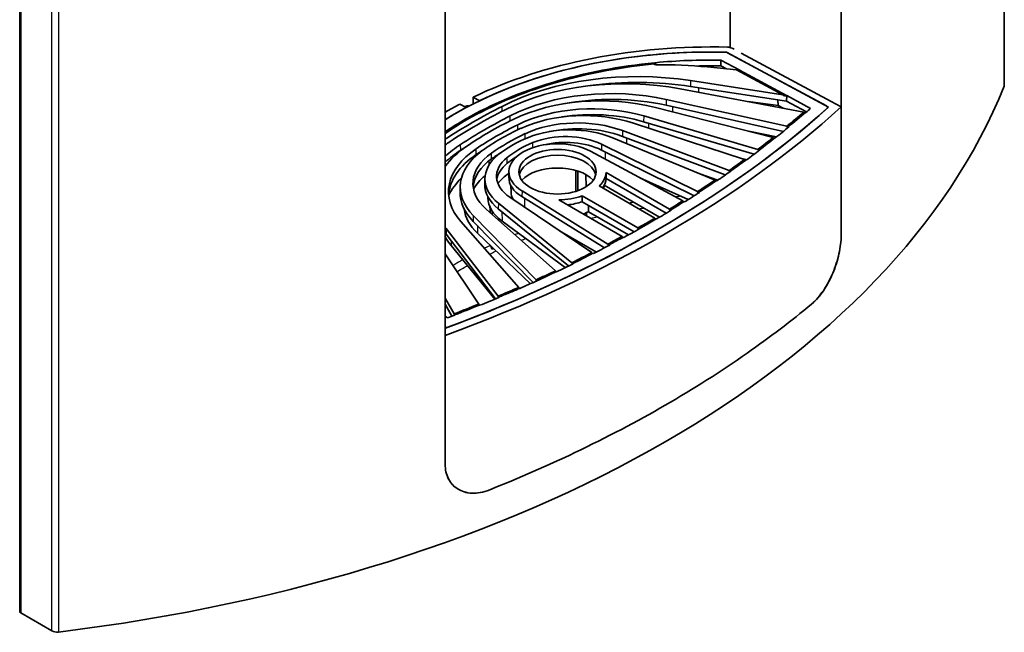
# Model space of a CAD drawing. Header units: millimetres. Extents: x 337 to 2741, y 389 to 1833.
# Tile 13 of 24: x 1891 to 2173, y 389 to 565. Entities that reach past the tile are written whole.
import ezdxf

# ---------------------------------------------------------------- set-up
doc = ezdxf.new("R2010")
doc.units = ezdxf.units.MM
doc.header["$LTSCALE"] = 5
doc.layers.add('0_CWD_4', color=7, linetype='Continuous', lineweight=25)
doc.layers.add('0_CWD_Line_035', color=7, linetype='Continuous', lineweight=35)

msp = doc.modelspace()

# ---------------------------------------------------------------- linework, layer by layer
at = {"layer": '0_CWD_4'}
for p, q in [((2172.67, 545.53), (2172.67, 913.69)), ((1891.74, 762.77), (1891.74, 395)), ((1900.64, 389.86), (1900.64, 757.97)), ((1902.47, 757.69), (1902.47, 389.53)), ((2073.05, 552.27), (2073.05, 551.66)), ((2083.1, 547.14), (2083.09, 545.49)), ((2085.31, 545.14), (2085.32, 543.82)), ((2076.15, 541.75), (2076.14, 540.09)), ((2029.29, 538.4), (2029.27, 539.79)), ((2077.88, 539.71), (2077.89, 538.24)), ((2121.9, 539.92), (2121.9, 539.92)), ((2031.58, 535.64), (2031.55, 537.08)), ((2033.73, 533.1), (2033.71, 534.53)), ((2069.7, 537.03), (2069.68, 535.38)), ((2071.05, 534.98), (2071.06, 533.59)), ((2035.88, 530.54), (2035.86, 531.98)), ((2063.63, 532.84), (2063.61, 531.19)), ((2017.41, 527.25), (2017.38, 528.9)), ((2038.05, 528), (2038.03, 529.41)), ((2057.68, 528.94), (2057.66, 527.29)), ((2064.79, 530.75), (2064.8, 529.13)), ((2016.49, 526.36), (2016.49, 526.63)), ((2021.82, 526.01), (2021.8, 527.65)), ((2026.24, 524.76), (2026.21, 526.41)), ((2058.65, 526.8), (2058.68, 524.71)), ((2021.09, 525.03), (2021.1, 525.5)), ((2025.51, 523.02), (2025.53, 524.24)), ((2030.68, 523.51), (2030.66, 525.16)), ((2034.93, 515.63), (2034.9, 513.99)), ((2028.18, 512.11), (2028.15, 510.46)), ((2035.64, 513.53), (2035.67, 510.97)), ((2029.19, 509.62), (2029.23, 506.98)), ((2021.01, 508.55), (2020.98, 506.91)), ((2013.26, 504.92), (2013.23, 503.27)), ((2022.18, 505.69), (2022.22, 503.53)), ((2014.65, 501.41), (2014.68, 499.99))]:
    msp.add_line(p, q, dxfattribs=at)
for points, knots in [([(2019.08, 535.89), (2019.08, 535.89), (2019.08, 535.89), (2019.08, 535.89), (2019.05, 535.91), (2019.02, 535.94), (2019, 535.97), (2018.97, 535.99), (2018.95, 536.03), (2018.94, 536.06), (2018.91, 536.11), (2018.91, 536.16), (2018.91, 536.2)], [0.4996703, 0.4996703, 0.4996703, 0.4996703, 0.4999993, 0.4999993, 0.4999993, 0.6249989, 0.6249989, 0.6249989, 0.7499985, 0.7499985, 0.7499985, 0.9999986, 0.9999986, 0.9999986, 0.9999986]), ([(2033.97, 503.48), (2033.85, 503.44), (2033.51, 503.3), (2033.16, 503.16), (2032.93, 503.07)], [0.72778231, 0.72778231, 0.72778231, 0.72778231, 0.74350981, 0.77593635, 0.77593635, 0.77593635, 0.77593635]), ([(2025.9, 500.02), (2025.64, 499.89), (2025.37, 499.77), (2025.11, 499.64), (2024.8, 499.5), (2024.5, 499.35), (2024.2, 499.2)], [0.0127432, 0.0127432, 0.0127432, 0.0127432, 0.1002466, 0.1002466, 0.1002466, 0.2007374, 0.2007374, 0.2007374, 0.2007374]), ([(2025.65, 497.56), (2025.8, 497.63), (2026.42, 497.93), (2027.06, 498.23), (2027.55, 498.45)], [0.5598701, 0.5598701, 0.5598701, 0.5598701, 0.56339513, 0.57475428, 0.57475428, 0.57475428, 0.57475428]), ([(2016.39, 492.53), (2017.06, 492.94), (2018.05, 493.53), (2019.05, 494.1), (2019.37, 494.28)], [0.482003, 0.482003, 0.482003, 0.482003, 0.49999996, 0.5080886, 0.5080886, 0.5080886, 0.5080886])]:
    msp.add_open_spline(points, degree=3, knots=knots, dxfattribs=at)
for points in [[(2066.89, 512.37), (2066.42, 512.29), (2065.96, 512.21), (2065.49, 512.13)], [(2080.35, 514.08), (2079.81, 514.03), (2079.26, 513.98), (2078.72, 513.92)], [(2068.31, 510.51), (2068.78, 510.58), (2069.26, 510.66), (2069.73, 510.73)], [(2054.66, 507.77), (2055.26, 507.91), (2055.85, 508.06), (2056.45, 508.19)], [(2034.7, 501.5), (2035.12, 501.67), (2035.54, 501.84), (2035.97, 502)], [(2017.33, 495.56), (2016.62, 495.14), (2015.91, 494.72), (2015.21, 494.3)], [(2018, 495.94), (2017.78, 495.81), (2017.56, 495.69), (2017.33, 495.56)]]:
    msp.add_open_spline(points, degree=3, dxfattribs=at)
at = {"layer": '0_CWD_Line_035'}
for p, q in [((2172.72, 545.81), (2172.72, 913.96)), ((1891.42, 395.44), (1891.42, 763.18)), ((2126.11, 502.88), (2126.11, 719.25)), ((2094.41, 694.53), (2094.41, 556.61)), ((2012.97, 653.93), (2012.97, 437.56)), ((2093.38, 555.27), (2122.51, 539.59)), ((2121.9, 539.92), (2093.65, 555.13)), ((2095.51, 556.1), (2094.96, 556.4)), ((2097.57, 554.99), (2123.27, 541.16)), ((2091.75, 551.36), (2091.76, 553.01)), ((2091.75, 551.36), (2093.37, 550.49)), ((2097.17, 550.1), (2091.76, 553.01)), ((2087.88, 551.05), (2096.2, 550.2)), ((2092.54, 550.94), (2092.54, 550.57)), ((2096.2, 550.2), (2109.46, 543.06)), ((2097.11, 550.11), (2097.17, 550.1)), ((2110.49, 542.9), (2097.11, 550.11)), ((2109.46, 543.06), (2083.1, 547.14)), ((2080.15, 544.79), (2115.48, 538.16)), ((2083.09, 545.49), (2110.54, 541.24)), ((2018.94, 539.42), (2017.17, 540.44)), ((2020.97, 542.38), (2022.74, 541.36)), ((2076.14, 540.09), (2109.61, 532.64)), ((2110.58, 534.08), (2076.15, 541.75)), ((2099.53, 541.15), (2108.07, 540.07)), ((2108.05, 541.63), (2108.07, 540.07)), ((2110.56, 542.89), (2110.49, 542.9)), ((2110.56, 542.89), (2110.54, 541.24)), ((2110.54, 541.24), (2116.21, 538.19)), ((2117.38, 539.22), (2110.56, 542.89)), ((2123.27, 541.16), (2126.11, 539.62)), ((2073.09, 539.46), (2106.69, 530.9)), ((2108.07, 540.07), (2109.54, 539.28)), ((2115.97, 538.07), (2116.05, 538.05)), ((2126.11, 539.62), (2126.11, 502.88)), ((2012.97, 536.38), (2013.33, 536.18)), ((2066.79, 534.99), (2098.54, 524.61)), ((2069.68, 535.38), (2101.27, 526.13)), ((2102.34, 527.47), (2069.7, 537.03)), ((2094.08, 521.43), (2063.63, 532.84)), ((2099.71, 532.68), (2107.65, 531.06)), ((2111.2, 533.94), (2111.05, 533.97)), ((2085.07, 515.44), (2057.68, 528.94)), ((2060.63, 530.85), (2090.08, 518.72)), ((2063.61, 531.19), (2093.01, 520.17)), ((2107.15, 530.79), (2107.27, 530.76)), ((2054.52, 526.95), (2080.85, 512.77)), ((2057.66, 527.29), (2084.13, 514.24)), ((2102.85, 527.32), (2102.79, 527.34)), ((2032.57, 524.55), (2032.57, 524.88)), ((2033.06, 525.1), (2033.06, 525.2)), ((2098.13, 524.75), (2099.06, 524.49)), ((2098.98, 524.47), (2099.02, 524.46)), ((2031.2, 521.19), (2031.17, 519.56)), ((2050.85, 515.67), (2050.88, 521.27)), ((2077.06, 510.41), (2058.93, 520.88)), ((2085.74, 520.51), (2090.88, 518.71)), ((2094.55, 521.25), (2094.5, 521.27)), ((2024.33, 519.19), (2024.3, 517.56)), ((2028.11, 517.6), (2028.11, 517.83)), ((2053.26, 516.82), (2053.21, 520.27)), ((2076.15, 509.27), (2058.96, 519.2)), ((2068.57, 519.39), (2082.42, 513.14)), ((2090.5, 518.55), (2090.59, 518.51)), ((2017.27, 516.96), (2017.24, 515.33)), ((2031.82, 515.28), (2031.78, 517.11)), ((2059.48, 500.43), (2034.93, 515.63)), ((2057.01, 517.03), (2072.9, 507.85)), ((2058.34, 516.26), (2058.36, 517.11)), ((2058.43, 517.26), (2074.23, 508.13)), ((2085.59, 515.18), (2085.45, 515.25)), ((2025.17, 513.66), (2025.16, 513.99)), ((2049.19, 495.1), (2028.18, 512.11)), ((2031.47, 513.81), (2054.86, 498)), ((2034.9, 513.99), (2058.52, 499.36)), ((2063.57, 502.63), (2045.44, 513.09)), ((2052.11, 514.2), (2068, 505.02)), ((2052.11, 512.54), (2066.98, 503.95)), ((2081.23, 512.57), (2081.38, 512.49)), ((2024.72, 510.38), (2044.49, 492.8)), ((2026.41, 508.87), (2026.41, 509.88)), ((2028.15, 510.46), (2048.26, 494.19)), ((2053.37, 508.52), (2053.36, 509.41)), ((2065.36, 503.05), (2053.89, 509.67)), ((2077.55, 510.12), (2077.41, 510.2)), ((2017.46, 506.87), (2034.02, 488.03)), ((2020.98, 506.91), (2038.11, 489.43)), ((2038.97, 490.22), (2021.01, 508.55)), ((2028.27, 507.22), (2028.26, 507.77)), ((2029.23, 506.98), (2047.22, 493.68)), ((2070.52, 506.4), (2068, 505.02)), ((2072.9, 507.85), (2070.52, 506.4)), ((2070.88, 506.19), (2073.26, 507.65)), ((2073.26, 507.65), (2073.34, 507.6)), ((2028.08, 485.52), (2013.26, 504.92)), ((2022.22, 503.53), (2037.37, 489.1)), ((2056.18, 498.15), (2045.68, 504.21)), ((2068.36, 504.82), (2070.88, 506.19)), ((2068.36, 504.82), (2068.44, 504.77)), ((2013.23, 503.27), (2027.36, 484.77)), ((2064.07, 502.34), (2063.93, 502.42)), ((2014.68, 499.99), (2027.21, 484.71)), ((2026.41, 498.93), (2026.41, 499.54)), ((2059.83, 500.22), (2059.97, 500.13)), ((2012.97, 497.65), (2022.58, 483.27)), ((2055.31, 497.7), (2055.19, 497.78)), ((2044.8, 492.52), (2044.76, 492.55)), ((2049.48, 494.86), (2049.55, 494.81)), ((2039.22, 489.97), (2039.24, 489.95)), ((2034.28, 487.73), (2034.25, 487.77)), ((2015.51, 480.44), (2012.97, 484.94)), ((2028.33, 485.18), (2028.28, 485.25)), ((2012.97, 483.25), (2014.9, 479.81)), ((2022.77, 483), (2022.82, 482.91)), ((2012.97, 479.78), (2013.67, 479.35)), ((2015.69, 480.11), (2015.66, 480.16)), ((2013.04, 476.38), (2012.97, 476.42)), ((2012.97, 437.56), (2012.97, 474.31)), ((1891.74, 395), (1900.64, 389.86))]:
    msp.add_line(p, q, dxfattribs=at)
for centre, major_axis, ratio, start_param, end_param in [((2089.21, 495.61), (105.93, 0), 0.57735, 1.528724, 2.27084), ((2089.21, 495.61), (103.43, 0), 0.57735, 1.53052, 2.399617), ((2089.21, 495.61), (-103.43, 0), 0.57735, 4.675723, 5.410363), ((2092.97, 554.7), (1.01, 0), 0.577634, 0.822864, 1.53322), ((2093.58, 555.55), (-2.01, 0), 0.577631, 3.988837, 4.669066), ((2073.14, 551.97), (-0.535, 0), 0.57735, 0.159951, 1.602356), ((2073.14, 551.97), (-0.535, 0), 0.57735, 4.875533, 5.244192), ((2089.21, 495.61), (-99.46, 0), 0.57735, 4.686766, 4.875592), ((2075.42, 510.26), (71.74, 0), 0.57735, 1.396263, 1.602356), ((2089.21, 493.97), (99.43, 0), 0.57735, 1.545306, 1.615366), ((2068, 514.62), (-58.32, 0), 0.57735, 4.45059, 5.438882), ((2096.65, 550.15), (-0.451, 0.054), 0.440764, 1.644169, 3.181256), ((2064.2, 516.45), (51.62, 0), 0.57735, 1.256637, 2.29241), ((2068, 512.99), (58.28, 0), 0.57735, 1.308997, 1.806935), ((2170.72, 545.85), (-2, 0.06), 0.597134, 2.926855, 3.160308), ((1818.18, 603.04), (364.31, -11.42), 0.597134, 4.964557, 6.068448), ((2060.48, 518.3), (-43.53, 0), 0.57735, 4.344125, 5.439275), ((2057.46, 519), (38.73, 0), 0.57735, 1.155408, 2.273492), ((2109.97, 542.98), (-0.513, 0.097), 0.390003, 0.087084, 3.228676), ((2089.21, 495.61), (105.93, 0), 0.57735, 2.318713, 2.374206), ((2054.95, 520.25), (-32.6, 0), 0.57735, 4.242895, 5.421787), ((2060.48, 516.67), (43.49, 0), 0.57735, 1.202532, 1.895611), ((2161.51, 453.87), (-199.09, 0), 0.57735, 5.438882, 5.554566), ((1818.18, 652.09), (-364.37, 0), 0.57735, 2.134837, 2.577552), ((1818.18, 652.09), (-361.37, 0), 0.57735, 2.140313, 2.572076), ((2089.21, 495.61), (-103.43, 0), 0.57735, 5.459398, 5.536176), ((1818.18, 652.09), (361.37, 0), 0.57735, 5.284219, 5.711355), ((2145.43, 463.15), (174.58, 0), 0.57735, 2.29241, 2.419979), ((2052.59, 520.49), (28.84, 0), 0.57735, 1.055924, 2.244598), ((2054.95, 518.61), (32.57, 0), 0.57735, 1.101303, 1.838527), ((1818.18, 652.09), (357.41, 0), 0.57735, 5.697667, 5.704433), ((2121.21, 539.49), (1.01, 0), 0.577249, 5.716794, 7.095606), ((2145.43, 463.15), (-171.36, 0), 0.57735, 5.439275, 5.556299), ((2105.96, 485.94), (113.78, 0), 0.57735, 2.273492, 2.438897), ((2105.96, 485.94), (-110.92, 0), 0.57735, 5.421787, 5.573787), ((2050.77, 521.41), (-23.61, 0), 0.57735, 4.13643, 5.395938), ((2078.25, 501.94), (69.97, 0), 0.57735, 2.244598, 2.467791), ((2078.25, 501.94), (-67.12, 0), 0.57735, 5.395938, 5.599636), ((2048.62, 521.12), (20.69, 0), 0.57735, 0.951204, 2.180233), ((2047.34, 521.95), (-15.93, 0), 0.57735, 4.005531, 5.336002), ((2050.77, 519.78), (23.57, 0), 0.57735, 0.994838, 1.920485), ((1818.18, 652.09), (357.41, 0), 0.57735, 5.654598, 5.673533), ((2053.12, 510.05), (51.62, 0), 0.57735, 2.419979, 2.461913), ((2049.91, 512.19), (-43.53, 0), 0.57735, 5.556299, 5.725682), ((2056.94, 514.24), (35.23, 0), 0.57735, 2.180233, 2.532156), ((2045.07, 521.09), (-13.87, 0), 0.57735, 3.961897, 7.033677), ((2056.94, 514.24), (-32.38, 0), 0.57735, 5.336002, 5.659572), ((2047.34, 520.32), (15.9, 0), 0.57735, 0.863938, 1.967423), ((2046.54, 515.39), (-32.6, 0), 0.57735, 5.573787, 6.752679), ((2048.69, 513.94), (38.73, 0), 0.57735, 2.438897, 2.744913), ((2049.91, 510.56), (43.49, 0), 0.57735, 2.414707, 2.585378), ((2046.11, 516.75), (-28.84, 0), 0.57735, 5.609384, 6.798057), ((2145.43, 461.52), (171.33, 0), 0.57735, 2.404188, 2.414707), ((2044.52, 517.8), (-23.61, 0), 0.57735, 5.599636, 6.859144), ((2105.96, 484.3), (110.89, 0), 0.57735, 2.406494, 2.432195), ((2078.25, 500.3), (67.09, 0), 0.57735, 2.399513, 2.458044), ((1818.18, 652.09), (357.41, 0), 0.57735, 5.616321, 5.633869), ((2046.54, 513.76), (-32.57, 0), 0.57735, 5.573787, 6.252107), ((2044.52, 516.17), (-23.57, 0), 0.57735, 5.599636, 6.235529), ((2045.02, 519.04), (-20.69, 0), 0.57735, 5.673749, 6.902777), ((2043.59, 519.79), (-15.93, 0), 0.57735, 5.659572, 6.990044), ((2043.59, 518.15), (-15.9, 0), 0.57735, 5.659572, 6.206499), ((2056.94, 512.61), (32.34, 0), 0.57735, 2.386869, 2.51798), ((2045.07, 519.46), (-11, 0), 0.57735, 3.258058, 6.16672), ((2044.36, 513.8), (17.69, 0), 0.57735, 2.410353, 2.743747), ((2045.07, 515.38), (11.75, 0), 0.57735, 0.513573, 2.62802), ((2045.07, 521.09), (13.87, 0), 0.57735, 5.750379, 6.256092), ((1818.18, 652.09), (357.41, 0), 0.57735, 5.579078, 5.596386), ((2047.51, 508.96), (-34.82, 0), 0.57735, 5.745918, 6.009519), ((2045.2, 511.57), (-25.38, 0), 0.57735, 5.673947, 5.966841), ((2045.07, 519.46), (-13.9, 0), 0.57735, 6.270842, 7.033677), ((2045.07, 519.46), (13.9, 0), 0.57735, 5.901866, 6.25027), ((2046.11, 515.12), (-28.87, 0), 0.57735, 6.270842, 6.798057), ((2045.02, 517.41), (-20.72, 0), 0.57735, 6.270842, 6.902777), ((2045.07, 515.38), (-13.25, 0), 0.57735, 0.012343, 0.287012), ((1818.18, 652.09), (357.41, 0), 0.57735, 5.540155, 5.557728), ((2044.36, 513.8), (-19.19, 0), 0.57735, 0.012343, 0.662869), ((2045.07, 521.09), (-13.87, 0), 0.57735, 1.597889, 2.103602), ((2045.07, 519.46), (13.9, 0), 0.57735, 4.924877, 5.243249), ((2045.2, 511.57), (-26.88, 0), 0.57735, 0.073151, 0.545053), ((2045.07, 515.38), (13.25, 0), 0.57735, 5.305286, 5.441153), ((1818.18, 652.09), (357.41, 0), 0.57735, 5.507482, 5.524468), ((2073.08, 507.75), (-0.128, 0.215), 0.567475, 0.776284, 2.377372), ((2048.69, 513.94), (-38.73, 0), 0.57735, 0.39668, 0.415388), ((2048.69, 512.31), (38.76, 0), 0.57735, 3.540417, 3.556981), ((1818.18, 652.09), (357.41, 0), 0.57735, 5.471106, 5.488092), ((2068.18, 504.92), (-0.122, 0.219), 0.587643, 0.793743, 3.935336), ((2047.51, 508.96), (-36.32, 0), 0.57735, 0.314525, 0.44201), ((1818.18, 652.09), (357.41, 0), 0.57735, 5.437846, 5.455419), ((1818.18, 652.09), (357.41, 0), 0.57735, 5.399188, 5.416496), ((1818.18, 652.09), (357.41, 0), 0.57735, 5.361705, 5.379253), ((1818.18, 652.09), (357.41, 0), 0.57735, 5.322041, 5.340976), ((1818.18, 652.09), (357.41, 0), 0.57735, 5.291142, 5.297907), ((2013.2, 477.13), (-1.01, 0), 0.577451, 1.341887, 2.135902), ((1892.42, 395.42), (-1, 0.031), 0.597134, 0.018715, 0.839062), ((1902.01, 390.7), (-2, 0.06), 0.597134, 0.83902, 1.822964)]:
    msp.add_ellipse(centre, major_axis=major_axis, ratio=ratio, start_param=start_param, end_param=end_param, dxfattribs=at)
msp.add_ellipse((2045.07, 521.09), major_axis=(11.03, 0), ratio=0.57735, dxfattribs=at)
for points, knots in [([(2072.87, 552.23), (2062.69, 551.25), (2052.86, 549.37), (2034.54, 543.92), (2026.18, 540.4), (2018.91, 536.2)], [-6.171917, -6.171917, -6.171917, -6.171917, -3.086296, -3.086296, -0.000001, -0.000001, -0.000001, -0.000001]), ([(2019.26, 536), (2026.46, 540.15), (2034.74, 543.65), (2054.45, 549.53), (2064.54, 551.12), (2072.61, 551.92)], [-4.537969, -4.537969, -4.537969, -4.537969, -2.456209, -2.456209, -0.000063, -0.000063, -0.000063, -0.000063]), ([(2072.64, 551.86), (2072.64, 551.87), (2072.65, 551.88), (2072.66, 551.9), (2072.68, 551.93), (2072.74, 552.01), (2072.77, 552.06), (2072.81, 552.11), (2072.84, 552.14), (2072.86, 552.18), (2072.86, 552.19), (2072.87, 552.21), (2072.87, 552.22), (2072.87, 552.23), (2072.87, 552.23), (2072.87, 552.23)], [0.02662656, 0.02662656, 0.02662656, 0.02662656, 0.02887264, 0.02887264, 0.03338773, 0.03338773, 0.03863134, 0.03863134, 0.04484226, 0.04484226, 0.047539, 0.047539, 0.04968464, 0.04968464, 0.04997534, 0.04997534, 0.04997534, 0.04997534]), ([(2019.74, 539.84), (2019.61, 539.9), (2019.46, 539.92), (2019.09, 539.9), (2018.88, 539.84), (2018.63, 539.71), (2018.58, 539.68), (2018.54, 539.65)], [-0.4733314, -0.4733314, -0.4733314, -0.4733314, -0.4072571, -0.4072571, -0.3256554, -0.3256554, -0.307501, -0.307501, -0.307501, -0.307501]), ([(2115.48, 538.16), (2115.48, 538.15), (2115.48, 538.13), (2115.49, 538.1), (2115.5, 538.08), (2115.52, 538.04), (2115.54, 538.02), (2115.59, 537.97), (2115.62, 537.95), (2115.67, 537.93), (2115.7, 537.92), (2115.75, 537.91), (2115.76, 537.91), (2115.78, 537.91)], [0.000001, 0.000001, 0.000001, 0.000001, 0.00553109, 0.00553109, 0.01149569, 0.01149569, 0.02213566, 0.02213566, 0.03829227, 0.03829227, 0.0563566, 0.0563566, 0.06357141, 0.06357141, 0.06357141, 0.06357141]), ([(2111.05, 533.97), (2111.05, 533.95), (2111.05, 533.94), (2111.04, 533.91), (2111.04, 533.9), (2111.01, 533.86), (2110.99, 533.85), (2110.95, 533.82), (2110.92, 533.81), (2110.87, 533.81), (2110.84, 533.81), (2110.78, 533.82), (2110.75, 533.84), (2110.71, 533.86), (2110.68, 533.88), (2110.64, 533.93), (2110.62, 533.95), (2110.59, 534), (2110.59, 534.01), (2110.58, 534.05), (2110.58, 534.06), (2110.58, 534.08)], [0.000001, 0.000001, 0.000001, 0.000001, 0.0055214, 0.0055214, 0.0114676, 0.0114676, 0.0221011, 0.0221011, 0.0384281, 0.0384281, 0.059232, 0.059232, 0.0783362, 0.0783362, 0.0907407, 0.0907407, 0.0976139, 0.0976139, 0.1010876, 0.1010876, 0.1043331, 0.1043331, 0.1043331, 0.1043331]), ([(2106.69, 530.9), (2106.69, 530.89), (2106.69, 530.87), (2106.7, 530.84), (2106.71, 530.82), (2106.73, 530.77), (2106.76, 530.75), (2106.8, 530.71), (2106.83, 530.69), (2106.88, 530.66), (2106.9, 530.65), (2106.94, 530.64), (2106.95, 530.64), (2106.97, 530.64)], [0.000001, 0.000001, 0.000001, 0.000001, 0.00586826, 0.00586826, 0.01210186, 0.01210186, 0.02335856, 0.02335856, 0.03705437, 0.03705437, 0.04484893, 0.04484893, 0.04888523, 0.04888523, 0.04888523, 0.04888523]), ([(2102.7, 527.21), (2102.7, 527.21), (2102.7, 527.21), (2102.67, 527.2), (2102.64, 527.19), (2102.59, 527.19), (2102.56, 527.2), (2102.53, 527.21), (2102.5, 527.23), (2102.45, 527.26), (2102.42, 527.29), (2102.37, 527.34), (2102.36, 527.37), (2102.35, 527.4), (2102.34, 527.41), (2102.34, 527.44), (2102.34, 527.46), (2102.34, 527.47)], [0.0330937, 0.0330937, 0.0330937, 0.0330937, 0.0349588, 0.0349588, 0.0546785, 0.0546785, 0.0764589, 0.0764589, 0.1114389, 0.1114389, 0.1614948, 0.1614948, 0.2254786, 0.2254786, 0.2898182, 0.2898182, 0.3517993, 0.3517993, 0.3517993, 0.3517993]), ([(2102.79, 527.34), (2102.79, 527.32), (2102.79, 527.31), (2102.78, 527.28), (2102.77, 527.27), (2102.77, 527.26)], [0.00025929, 0.00025929, 0.00025929, 0.00025929, 0.00763248, 0.00763248, 0.01593654, 0.01593654, 0.01593654, 0.01593654]), ([(2098.54, 524.61), (2098.35, 524.47), (2098.16, 524.33), (2097.96, 524.19), (2096.69, 523.26), (2095.39, 522.34), (2094.08, 521.43)], [0, 0, 0, 0, 0.1316555, 0.1316555, 0.1316555, 1, 1, 1, 1]), ([(2094.5, 521.27), (2095.8, 522.17), (2097.09, 523.09), (2098.35, 524.01), (2098.56, 524.16), (2098.77, 524.32), (2098.98, 524.47)], [0, 0, 0, 0, 0.8579166, 0.8579166, 0.8579166, 0.9998246, 0.9998246, 0.9998246, 0.9998246]), ([(2098.54, 524.61), (2098.54, 524.6), (2098.54, 524.58), (2098.55, 524.55), (2098.55, 524.53), (2098.58, 524.48), (2098.6, 524.46), (2098.65, 524.41), (2098.67, 524.39), (2098.72, 524.36), (2098.74, 524.35), (2098.77, 524.34), (2098.78, 524.33), (2098.79, 524.33)], [0.00000189, 0.00000189, 0.00000189, 0.00000189, 0.00584812, 0.00584812, 0.0120566, 0.0120566, 0.02212941, 0.02212941, 0.03235074, 0.03235074, 0.03978508, 0.03978508, 0.04319165, 0.04319165, 0.04319165, 0.04319165]), ([(2094.39, 521.13), (2094.37, 521.13), (2094.36, 521.13), (2094.31, 521.13), (2094.29, 521.14), (2094.25, 521.16), (2094.23, 521.17), (2094.18, 521.21), (2094.16, 521.24), (2094.11, 521.3), (2094.1, 521.32), (2094.08, 521.36), (2094.08, 521.37), (2094.08, 521.4), (2094.08, 521.42), (2094.08, 521.43)], [0.0376324, 0.0376324, 0.0376324, 0.0376324, 0.0462398, 0.0462398, 0.0623963, 0.0623963, 0.088626, 0.088626, 0.1261509, 0.1261509, 0.1738635, 0.1738635, 0.2221479, 0.2221479, 0.2685983, 0.2685983, 0.2685983, 0.2685983]), ([(2094.5, 521.27), (2094.5, 521.25), (2094.5, 521.23), (2094.5, 521.22), (2094.49, 521.21), (2094.49, 521.21)], [0.000143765, 0.000143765, 0.000143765, 0.000143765, 0.007435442, 0.007435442, 0.010004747, 0.010004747, 0.010004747, 0.010004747]), ([(2085.45, 515.25), (2086.3, 515.79), (2087.15, 516.34), (2088.83, 517.44), (2089.67, 517.99), (2090.5, 518.55)], [-0.7626271, -0.7626271, -0.7626271, -0.7626271, -0.381385, -0.381385, -0.0004099, -0.0004099, -0.0004099, -0.0004099]), ([(2090.08, 518.72), (2090.09, 518.7), (2090.09, 518.68), (2090.09, 518.65), (2090.1, 518.63), (2090.13, 518.58), (2090.15, 518.55), (2090.19, 518.5), (2090.22, 518.48), (2090.27, 518.44), (2090.29, 518.43), (2090.31, 518.42), (2090.31, 518.42), (2090.31, 518.42)], [0.000001, 0.000001, 0.000001, 0.000001, 0.00615726, 0.00615726, 0.01287568, 0.01287568, 0.02452126, 0.02452126, 0.03868185, 0.03868185, 0.05423651, 0.05423651, 0.05799737, 0.05799737, 0.05799737, 0.05799737]), ([(2085.45, 515.25), (2085.45, 515.23), (2085.45, 515.22), (2085.45, 515.19), (2085.44, 515.17), (2085.42, 515.14), (2085.4, 515.13), (2085.36, 515.12), (2085.34, 515.12), (2085.29, 515.12), (2085.27, 515.13), (2085.24, 515.15), (2085.22, 515.16), (2085.18, 515.2), (2085.15, 515.22), (2085.12, 515.27), (2085.1, 515.3), (2085.08, 515.35), (2085.07, 515.37), (2085.07, 515.41), (2085.07, 515.42), (2085.07, 515.44)], [0.0001601, 0.0001601, 0.0001601, 0.0001601, 0.0067304, 0.0067304, 0.0147444, 0.0147444, 0.028854, 0.028854, 0.0461568, 0.0461568, 0.0587626, 0.0587626, 0.0713703, 0.0713703, 0.0886176, 0.0886176, 0.1030156, 0.1030156, 0.1115143, 0.1115143, 0.1193867, 0.1193867, 0.1193867, 0.1193867]), ([(2080.85, 512.77), (2080.85, 512.76), (2080.86, 512.74), (2080.86, 512.71), (2080.87, 512.69), (2080.89, 512.64), (2080.91, 512.61), (2080.94, 512.56), (2080.97, 512.53), (2081.01, 512.49), (2081.03, 512.48), (2081.05, 512.47), (2081.05, 512.47), (2081.05, 512.46)], [0.000001, 0.000001, 0.000001, 0.000001, 0.00583153, 0.00583153, 0.01201926, 0.01201926, 0.02306916, 0.02306916, 0.03660666, 0.03660666, 0.04647353, 0.04647353, 0.0483963, 0.0483963, 0.0483963, 0.0483963]), ([(2053.89, 511.51), (2053.89, 511.34), (2053.89, 511.18), (2053.89, 511.01), (2053.89, 510.56), (2053.89, 510.12), (2053.89, 509.67)], [0.542126, 0.542126, 0.542126, 0.542126, 0.6666667, 0.6666667, 0.6666667, 1, 1, 1, 1]), ([(2077.41, 510.2), (2077.41, 510.19), (2077.41, 510.17), (2077.41, 510.14), (2077.4, 510.13), (2077.38, 510.1), (2077.36, 510.09), (2077.32, 510.08), (2077.3, 510.08), (2077.25, 510.09), (2077.24, 510.1), (2077.21, 510.12), (2077.19, 510.13), (2077.15, 510.18), (2077.13, 510.21), (2077.09, 510.27), (2077.07, 510.3), (2077.06, 510.33), (2077.06, 510.35), (2077.06, 510.38), (2077.06, 510.4), (2077.06, 510.41)], [0.000001, 0.000001, 0.000001, 0.000001, 0.0062077, 0.0062077, 0.0129843, 0.0129843, 0.0235573, 0.0235573, 0.0340913, 0.0340913, 0.0456896, 0.0456896, 0.0646004, 0.0646004, 0.0916923, 0.0916923, 0.1268584, 0.1268584, 0.1633577, 0.1633577, 0.1984321, 0.1984321, 0.1984321, 0.1984321]), ([(2070.7, 506.09), (2070.67, 506.11), (2070.64, 506.14), (2070.61, 506.17), (2070.59, 506.2), (2070.56, 506.24), (2070.55, 506.28), (2070.53, 506.32), (2070.52, 506.36), (2070.52, 506.4)], [0.5090749, 0.5090749, 0.5090749, 0.5090749, 0.6666667, 0.6666667, 0.6666667, 0.8333333, 0.8333333, 0.8333333, 1, 1, 1, 1]), ([(2063.57, 502.63), (2063.57, 502.61), (2063.57, 502.59), (2063.58, 502.55), (2063.59, 502.53), (2063.61, 502.48), (2063.63, 502.45), (2063.66, 502.4), (2063.69, 502.38), (2063.73, 502.34), (2063.74, 502.33), (2063.75, 502.32)], [-0.05549129, -0.05549129, -0.05549129, -0.05549129, -0.05309478, -0.05309478, -0.05048101, -0.05048101, -0.04640349, -0.04640349, -0.0423381, -0.0423381, -0.03920233, -0.03920233, -0.03920233, -0.03920233]), ([(2117.66, 483.27), (2119.06, 484.44), (2120.2, 485.89), (2122.25, 488.91), (2123.12, 490.7), (2124.48, 493.92), (2125.08, 495.8), (2125.69, 498.57), (2125.85, 499.48), (2126.06, 501.23), (2126.11, 502.08), (2126.11, 502.88)], [-1.942301, -1.942301, -1.942301, -1.942301, -1.635541, -1.635541, -1.177965, -1.177965, -0.587062, -0.587062, -0.294481, -0.294481, -0.000014, -0.000014, -0.000014, -0.000014]), ([(2126.11, 502.88), (2126.11, 502.08), (2126.06, 501.23), (2125.85, 499.47), (2125.69, 498.56), (2125.07, 495.79), (2124.47, 493.91), (2123.11, 490.68), (2122.24, 488.9), (2120.08, 485.7), (2118.94, 484.34), (2117.66, 483.27)], [0.000001, 0.000001, 0.000001, 0.000001, 0.295049, 0.295049, 0.588195, 0.588195, 1.179183, 1.179183, 1.637185, 1.637185, 1.989511, 1.989511, 1.989511, 1.989511]), ([(2026.03, 499.89), (2026.04, 499.87), (2026.04, 499.84), (2026.07, 499.71), (2026.09, 499.62), (2026.16, 499.42), (2026.2, 499.32), (2026.3, 499.1), (2026.36, 499), (2026.41, 498.93)], [-0.0678295, -0.0678295, -0.0678295, -0.0678295, -0.06233392, -0.06233392, -0.0434189, -0.0434189, -0.02428683, -0.02428683, -0.00001073, -0.00001073, -0.00001073, -0.00001073]), ([(2054.86, 498), (2054.86, 497.99), (2054.86, 497.97), (2054.87, 497.94), (2054.87, 497.92), (2054.89, 497.87), (2054.91, 497.84), (2054.94, 497.78), (2054.96, 497.75), (2055, 497.72), (2055.01, 497.7), (2055.03, 497.69)], [-0.2048282, -0.2048282, -0.2048282, -0.2048282, -0.1910015, -0.1910015, -0.1763554, -0.1763554, -0.1503643, -0.1503643, -0.1185431, -0.1185431, -0.0975972, -0.0975972, -0.0975972, -0.0975972]), ([(2059.83, 500.22), (2059.83, 500.2), (2059.83, 500.19), (2059.82, 500.16), (2059.82, 500.15), (2059.8, 500.12), (2059.78, 500.11), (2059.75, 500.1), (2059.72, 500.1), (2059.69, 500.1), (2059.67, 500.11), (2059.64, 500.13), (2059.62, 500.14), (2059.58, 500.18), (2059.56, 500.21), (2059.53, 500.26), (2059.51, 500.29), (2059.49, 500.35), (2059.49, 500.36), (2059.48, 500.4), (2059.48, 500.42), (2059.48, 500.43)], [-0.08969022, -0.08969022, -0.08969022, -0.08969022, -0.08472196, -0.08472196, -0.07866668, -0.07866668, -0.0680295, -0.0680295, -0.05502197, -0.05502197, -0.04555102, -0.04555102, -0.03605596, -0.03605596, -0.02308719, -0.02308719, -0.01226181, -0.01226181, -0.00589431, -0.00589431, -0.000001, -0.000001, -0.000001, -0.000001]), ([(2049.42, 494.75), (2049.42, 494.75), (2049.42, 494.75), (2049.41, 494.75), (2049.39, 494.75), (2049.35, 494.76), (2049.33, 494.78), (2049.31, 494.8), (2049.29, 494.82), (2049.26, 494.86), (2049.24, 494.9), (2049.21, 494.97), (2049.2, 494.99), (2049.19, 495.03), (2049.19, 495.04), (2049.19, 495.08), (2049.19, 495.09), (2049.19, 495.1)], [-0.02617526, -0.02617526, -0.02617526, -0.02617526, -0.02613642, -0.02613642, -0.02456327, -0.02456327, -0.02283235, -0.02283235, -0.01998903, -0.01998903, -0.01591528, -0.01591528, -0.010666, -0.010666, -0.00522484, -0.00522484, -0.000001, -0.000001, -0.000001, -0.000001]), ([(2044.49, 492.8), (2042.91, 492.04), (2041.31, 491.29), (2039.71, 490.56), (2039.46, 490.44), (2039.22, 490.33), (2038.97, 490.22)], [0, 0, 0, 0, 0.8683445, 0.8683445, 0.8683445, 1, 1, 1, 1]), ([(2039.22, 489.97), (2039.49, 490.09), (2039.75, 490.21), (2040.02, 490.33), (2041.62, 491.06), (2043.2, 491.8), (2044.76, 492.55)], [0.0003487, 0.0003487, 0.0003487, 0.0003487, 0.1420834, 0.1420834, 0.1420834, 1, 1, 1, 1]), ([(2044.49, 492.8), (2044.49, 492.78), (2044.49, 492.77), (2044.49, 492.73), (2044.5, 492.71), (2044.51, 492.66), (2044.53, 492.63), (2044.55, 492.57), (2044.57, 492.54), (2044.6, 492.51), (2044.61, 492.49), (2044.62, 492.48)], [-0.2099232, -0.2099232, -0.2099232, -0.2099232, -0.1965026, -0.1965026, -0.1822814, -0.1822814, -0.1570391, -0.1570391, -0.1261447, -0.1261447, -0.109153, -0.109153, -0.109153, -0.109153]), ([(2049.48, 494.86), (2049.48, 494.84), (2049.48, 494.83), (2049.48, 494.8), (2049.47, 494.79), (2049.46, 494.77), (2049.46, 494.77), (2049.45, 494.77)], [-0.028645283, -0.028645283, -0.028645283, -0.028645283, -0.028288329, -0.028288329, -0.027427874, -0.027427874, -0.027061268, -0.027061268, -0.027061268, -0.027061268]), ([(2039.1, 489.88), (2039.1, 489.89), (2039.09, 489.89), (2039.08, 489.91), (2039.06, 489.93), (2039.03, 489.98), (2039.02, 490.01), (2039, 490.07), (2038.99, 490.1), (2038.98, 490.15), (2038.98, 490.16), (2038.97, 490.19), (2038.97, 490.21), (2038.97, 490.22)], [-0.0332814, -0.0332814, -0.0332814, -0.0332814, -0.03189302, -0.03189302, -0.02650247, -0.02650247, -0.01876832, -0.01876832, -0.01067703, -0.01067703, -0.00523135, -0.00523135, -0.00000189, -0.00000189, -0.00000189, -0.00000189]), ([(2028.28, 485.25), (2029.28, 485.66), (2030.28, 486.08), (2032.27, 486.92), (2033.26, 487.34), (2034.25, 487.77)], [0.000001, 0.000001, 0.000001, 0.000001, 0.3695962, 0.3695962, 0.7392599, 0.7392599, 0.7392599, 0.7392599]), ([(2034.02, 488.03), (2034.02, 488.01), (2034.02, 488), (2034.03, 487.96), (2034.03, 487.94), (2034.04, 487.88), (2034.06, 487.85), (2034.08, 487.79), (2034.09, 487.76), (2034.11, 487.73), (2034.12, 487.72), (2034.12, 487.72)], [-0.07929237, -0.07929237, -0.07929237, -0.07929237, -0.07579108, -0.07579108, -0.07197474, -0.07197474, -0.06604697, -0.06604697, -0.06015704, -0.06015704, -0.05793342, -0.05793342, -0.05793342, -0.05793342]), ([(2028.24, 485.14), (2028.23, 485.14), (2028.22, 485.14), (2028.2, 485.16), (2028.19, 485.16), (2028.17, 485.19), (2028.16, 485.21), (2028.14, 485.25), (2028.12, 485.28), (2028.1, 485.34), (2028.09, 485.37), (2028.08, 485.43), (2028.08, 485.45), (2028.08, 485.48), (2028.08, 485.5), (2028.08, 485.52)], [-0.06623681, -0.06623681, -0.06623681, -0.06623681, -0.05506891, -0.05506891, -0.04563848, -0.04563848, -0.03618393, -0.03618393, -0.02319731, -0.02319731, -0.01227141, -0.01227141, -0.00589913, -0.00589913, -0.000001, -0.000001, -0.000001, -0.000001]), ([(2028.28, 485.25), (2028.28, 485.23), (2028.28, 485.22), (2028.28, 485.19), (2028.27, 485.18), (2028.27, 485.16), (2028.26, 485.15), (2028.26, 485.15)], [-0.09015169, -0.09015169, -0.09015169, -0.09015169, -0.08454393, -0.08454393, -0.07859805, -0.07859805, -0.07288697, -0.07288697, -0.07288697, -0.07288697]), ([(2022.58, 483.27), (2022.58, 483.26), (2022.59, 483.24), (2022.59, 483.2), (2022.59, 483.19), (2022.6, 483.13), (2022.61, 483.1), (2022.63, 483.04), (2022.64, 483.01), (2022.65, 482.98), (2022.66, 482.97), (2022.66, 482.96)], [-0.1950958, -0.1950958, -0.1950958, -0.1950958, -0.1830442, -0.1830442, -0.1700484, -0.1700484, -0.1480158, -0.1480158, -0.1158611, -0.1158611, -0.09473, -0.09473, -0.09473, -0.09473]), ([(2025.73, 430.2), (2034.16, 433.57), (2042.28, 437.12), (2059.13, 445.15), (2067.74, 449.68), (2083.92, 459.02), (2091.76, 463.99), (2105.66, 473.72), (2111.82, 478.4), (2117.66, 483.27)], [-61.273167, -61.273167, -61.273167, -61.273167, -58.333918, -58.333918, -54.902536, -54.902536, -51.471153, -51.471153, -48.531907, -48.531907, -48.531907, -48.531907]), ([(2117.66, 483.27), (2111.82, 478.4), (2105.66, 473.72), (2091.76, 463.99), (2083.92, 459.02), (2075.83, 454.35), (2075.83, 454.35), (2075.83, 454.35)], [158.340559, 158.340559, 158.340559, 158.340559, 161.279822, 161.279822, 164.711205, 164.711205, 164.711219, 164.711219, 164.711219, 164.711219]), ([(2015.59, 480.08), (2015.59, 480.08), (2015.59, 480.09), (2015.57, 480.12), (2015.56, 480.14), (2015.55, 480.18), (2015.54, 480.21), (2015.52, 480.27), (2015.52, 480.31), (2015.51, 480.36), (2015.51, 480.38), (2015.51, 480.41), (2015.51, 480.43), (2015.51, 480.44)], [-0.09390147, -0.09390147, -0.09390147, -0.09390147, -0.07772375, -0.07772375, -0.04373614, -0.04373614, -0.0223543, -0.0223543, -0.01072561, -0.01072561, -0.00518773, -0.00518773, -0.000001, -0.000001, -0.000001, -0.000001]), ([(2015.66, 480.16), (2015.66, 480.15), (2015.66, 480.13), (2015.66, 480.11), (2015.66, 480.11), (2015.66, 480.1)], [-0.1854971, -0.1854971, -0.1854971, -0.1854971, -0.17543269, -0.17543269, -0.1704355, -0.1704355, -0.1704355, -0.1704355]), ([(2075.83, 454.35), (2067.74, 449.68), (2059.13, 445.15), (2042.28, 437.12), (2034.16, 433.57), (2025.73, 430.2)], [164.711219, 164.711219, 164.711219, 164.711219, 168.142587, 168.142587, 171.081871, 171.081871, 171.081871, 171.081871]), ([(2012.97, 437.56), (2012.97, 436.77), (2013.05, 436.01), (2013.38, 434.57), (2013.62, 433.9), (2014.59, 432.02), (2015.52, 431.03), (2017.61, 429.8), (2018.94, 429.28), (2022.01, 429.2), (2023.7, 429.38), (2025.73, 430.2)], [-4.627468, -4.627468, -4.627468, -4.627468, -3.923606, -3.923606, -3.221693, -3.221693, -1.824002, -1.824002, -0.74022, -0.74022, 0, 0, 0, 0]), ([(2025.73, 430.2), (2023.75, 429.4), (2022.06, 429.2), (2018.93, 429.28), (2017.6, 429.81), (2015.52, 431.04), (2014.58, 432.03), (2013.62, 433.9), (2013.38, 434.57), (2013.05, 436.01), (2012.97, 436.77), (2012.97, 437.56)], [0.000003, 0.000003, 0.000003, 0.000003, 0.722347, 0.722347, 1.729449, 1.729449, 3.029341, 3.029341, 3.680923, 3.680923, 4.334294, 4.334294, 4.334294, 4.334294])]:
    msp.add_open_spline(points, degree=3, knots=knots, dxfattribs=at)
for points, weights in [([(2021.01, 540.5), (2020.99, 541.44), (2020.97, 542.38)], [1.00000419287, 1.00000283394, 1.00000134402]), ([(2050.28, 521.46), (2050.3, 518.47), (2050.31, 515.49)], [1.00001728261, 1.00001548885, 1.00001229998]), ([(2025.78, 511.02), (2025.8, 510.21), (2025.82, 509.4)], [1.00001631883, 1.00001569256, 1.00001496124])]:
    msp.add_rational_spline(points, weights, degree=2, dxfattribs=at)
for points, degree in [([(2115.48, 538.16), (2113.85, 536.8), (2112.22, 535.43), (2110.58, 534.08)], 3), ([(2111.05, 533.97), (2112.7, 535.33), (2114.34, 536.7), (2115.97, 538.07)], 3), ([(2018.91, 536.2), (2016.83, 535), (2014.85, 533.75), (2012.97, 532.46)], 3), ([(2012.97, 532.01), (2014.96, 533.39), (2017.05, 534.72), (2019.26, 536)], 3), ([(2106.69, 530.9), (2105.26, 529.75), (2103.81, 528.61), (2102.34, 527.47)], 3), ([(2102.79, 527.34), (2104.26, 528.48), (2105.72, 529.63), (2107.15, 530.79)], 3), ([(2058.93, 520.88), (2058.94, 520.04), (2058.96, 519.2)], 2), ([(2090.08, 518.72), (2088.43, 517.62), (2086.76, 516.52), (2085.07, 515.44)], 3), ([(2052.11, 512.54), (2052.11, 513.37), (2052.11, 514.2)], 2), ([(2080.85, 512.77), (2079.59, 511.98), (2078.33, 511.2), (2077.06, 510.41)], 3), ([(2077.41, 510.2), (2078.69, 510.99), (2079.96, 511.78), (2081.23, 512.57)], 3), ([(2063.57, 502.63), (2062.21, 501.89), (2060.85, 501.16), (2059.48, 500.43)], 3), ([(2059.83, 500.22), (2061.2, 500.95), (2062.57, 501.68), (2063.93, 502.42)], 3), ([(2026.41, 498.93), (2026.53, 499.02), (2026.65, 499.1), (2026.77, 499.19)], 3), ([(2054.86, 498), (2052.98, 497.02), (2051.09, 496.06), (2049.19, 495.1)], 3), ([(2049.48, 494.86), (2051.4, 495.82), (2053.3, 496.8), (2055.19, 497.78)], 3), ([(2039.22, 489.97), (2039.22, 489.96), (2039.22, 489.95), (2039.22, 489.94)], 3), ([(2034.02, 488.03), (2032.06, 487.18), (2030.07, 486.34), (2028.08, 485.52)], 3), ([(2022.58, 483.27), (2020.23, 482.32), (2017.87, 481.38), (2015.51, 480.44)], 3), ([(2015.66, 480.16), (2018.04, 481.1), (2020.41, 482.05), (2022.77, 483)], 3)]:
    msp.add_open_spline(points, degree=degree, dxfattribs=at)

doc.saveas('drawing.dxf')
